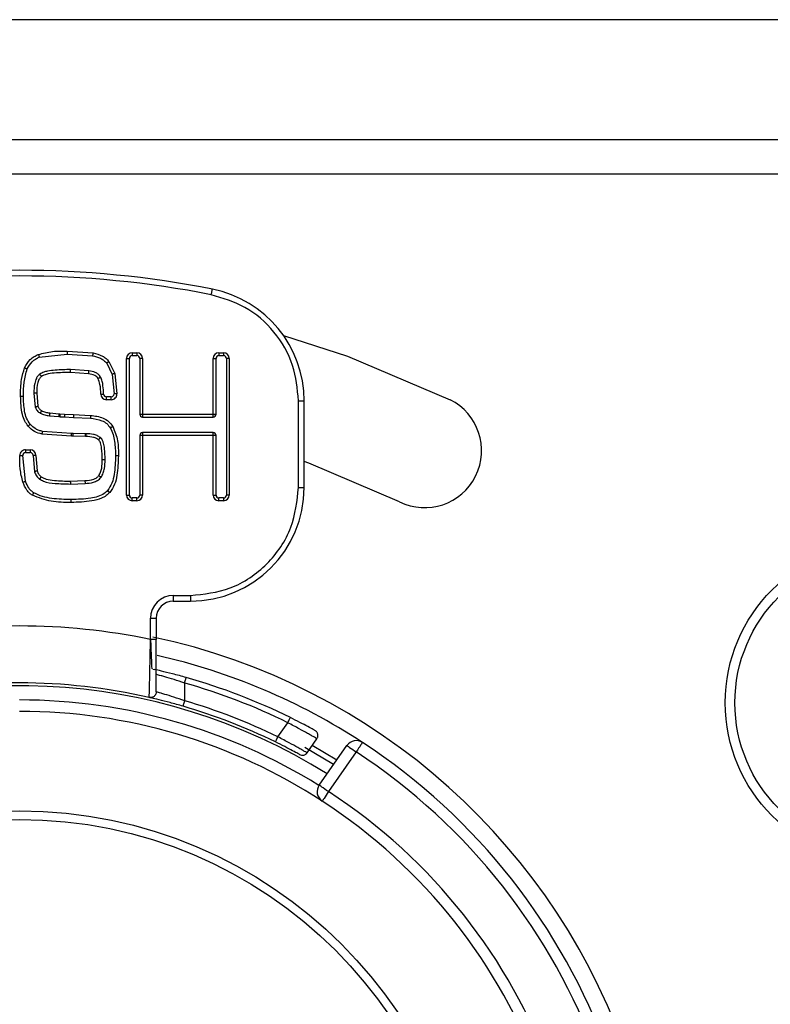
# Model space of a CAD drawing. Header units: millimetres. Extents: x 0 to 844, y -2 to 552.
# Tile 40 of 65: x 710 to 716, y 176 to 185. Entities that reach past the tile are written whole.
import ezdxf

# ---------------------------------------------------------------- set-up
doc = ezdxf.new("R2010")
doc.units = ezdxf.units.MM

msp = doc.modelspace()

# ---------------------------------------------------------------- linework, layer by layer
at = {"color": 7, "linetype": 'Continuous', "lineweight": 25}
for p, q in [((786.2219, 184.6645), (566.2219, 184.6645)), ((778.9041, 183.6083), (653.0218, 183.6083)), ((778.9041, 183.3083), (653.0218, 183.3083)), ((709.8706, 181.6995), (710.1141, 181.7272)), ((710.1141, 181.7522), (710.3429, 181.7361)), ((710.1141, 181.7272), (710.3384, 181.7115)), ((710.637, 180.4876), (710.637, 181.6876)), ((710.637, 181.6876), (710.662, 181.6876)), ((710.662, 180.4876), (710.662, 181.6876)), ((710.687, 181.7376), (710.7284, 181.7376)), ((710.687, 181.7376), (710.687, 181.7126)), ((710.687, 181.7126), (710.7284, 181.7126)), ((710.7284, 181.7376), (710.7284, 181.7126)), ((710.7784, 181.6876), (710.7534, 181.6876)), ((710.7534, 181.6876), (710.7534, 181.1983)), ((710.7784, 181.6876), (710.7784, 181.1983)), ((711.3984, 181.1983), (711.3984, 181.6876)), ((711.3984, 181.6876), (711.4234, 181.6876)), ((711.4234, 181.1983), (711.4234, 181.6876)), ((711.4484, 181.7376), (711.4898, 181.7376)), ((711.4484, 181.7376), (711.4484, 181.7126)), ((711.4484, 181.7126), (711.4898, 181.7126)), ((711.4898, 181.7376), (711.4898, 181.7126)), ((711.5398, 181.6876), (711.5148, 181.6876)), ((711.5148, 181.6876), (711.5148, 180.4876)), ((711.5398, 181.6876), (711.5398, 180.4876)), ((710.3071, 181.5788), (710.1447, 181.5903)), ((710.4628, 181.6464), (710.5098, 181.5485)), ((710.4825, 181.6618), (710.5338, 181.5555)), ((710.3036, 181.554), (710.1447, 181.5653)), ((710.5098, 181.5485), (710.5277, 181.3763)), ((710.5338, 181.5555), (710.5527, 181.3766)), ((709.8224, 181.3833), (709.8354, 181.2598)), ((709.8474, 181.3833), (709.859, 181.268)), ((710.4608, 181.3259), (710.4608, 181.3509)), ((710.5027, 181.3509), (710.4608, 181.3509)), ((710.5027, 181.3259), (710.4608, 181.3259)), ((710.5027, 181.3259), (710.5027, 181.3509)), ((712.1479, 180.5551), (712.1479, 181.316)), ((712.1479, 181.316), (712.1979, 181.316)), ((712.1979, 180.5551), (712.1979, 181.316)), ((709.9601, 181.1848), (710.0413, 181.1774)), ((709.9623, 181.2097), (710.0435, 181.2023)), ((710.0413, 181.1774), (710.0551, 181.1765)), ((710.0435, 181.2023), (710.0497, 181.2017)), ((710.0497, 181.2017), (710.0932, 181.1993)), ((710.0551, 181.1764), (710.0918, 181.1743)), ((710.0918, 181.1743), (710.1706, 181.1705)), ((710.0932, 181.1993), (710.1712, 181.1955)), ((710.1706, 181.1705), (710.3191, 181.1632)), ((710.1712, 181.1955), (710.3207, 181.1881)), ((710.7534, 181.1983), (710.7784, 181.1983)), ((710.7784, 181.1983), (711.3984, 181.1983)), ((710.7784, 181.1983), (710.7784, 181.1733)), ((710.7784, 181.1733), (711.3984, 181.1733)), ((711.3984, 181.1733), (711.3984, 181.1983)), ((711.3984, 181.1983), (711.4234, 181.1983)), ((710.1532, 181.004), (709.8953, 181.0226)), ((710.1532, 181.029), (709.8993, 181.0473)), ((710.1682, 181.029), (710.1532, 181.029)), ((710.168, 181.004), (710.1532, 181.004)), ((710.168, 181.004), (710.1682, 181.029)), ((710.275, 181.0019), (710.168, 181.004)), ((710.2753, 181.0269), (710.1682, 181.029)), ((710.275, 181.0019), (710.2752, 181.0269)), ((710.2813, 181.0019), (710.275, 181.0019)), ((710.2813, 181.0269), (710.2753, 181.0269)), ((710.2813, 181.0019), (710.2813, 181.0269)), ((710.7784, 181.0113), (710.7534, 181.0113)), ((710.7534, 181.0113), (710.7534, 180.4876)), ((710.7784, 181.0363), (710.7784, 181.0113)), ((711.3984, 181.0363), (710.7784, 181.0363)), ((710.7784, 181.0113), (710.7784, 180.4876)), ((711.3984, 181.0113), (710.7784, 181.0113)), ((711.3984, 181.0113), (711.3984, 181.0363)), ((711.3984, 180.4876), (711.3984, 181.0113)), ((711.4234, 181.0113), (711.3984, 181.0113)), ((711.4234, 180.4876), (711.4234, 181.0113)), ((709.7496, 180.6089), (709.7244, 180.8356)), ((709.7494, 180.8858), (709.7911, 180.8858)), ((709.7494, 180.8858), (709.7494, 180.8608)), ((709.7494, 180.8608), (709.7911, 180.8608)), ((709.7911, 180.8858), (709.7911, 180.8608)), ((709.816, 180.8362), (709.8283, 180.6925)), ((709.841, 180.8366), (709.8523, 180.6997)), ((710.143, 180.6098), (710.2712, 180.615)), ((710.1443, 180.5849), (710.2722, 180.5901)), ((710.2712, 180.615), (710.2722, 180.5901)), ((712.1479, 180.5551), (712.1979, 180.5551)), ((710.637, 180.4876), (710.662, 180.4876)), ((710.687, 180.4376), (710.687, 180.4626)), ((710.7284, 180.4626), (710.687, 180.4626)), ((710.7284, 180.4376), (710.7284, 180.4626)), ((710.7784, 180.4876), (710.7534, 180.4876)), ((711.3984, 180.4876), (711.4234, 180.4876)), ((711.4484, 180.4376), (711.4484, 180.4626)), ((711.4898, 180.4626), (711.4484, 180.4626)), ((711.4898, 180.4626), (711.4898, 180.4376)), ((711.5398, 180.4876), (711.5148, 180.4876)), ((710.7284, 180.4376), (710.687, 180.4376)), ((711.4898, 180.4376), (711.4484, 180.4376)), ((711.0479, 179.6051), (711.1979, 179.6051)), ((711.0479, 179.6051), (711.0479, 179.5551)), ((711.1979, 179.6051), (711.1979, 179.5551)), ((711.0479, 179.5551), (711.1979, 179.5551)), ((710.8479, 179.2187), (710.8479, 179.4051)), ((710.8479, 179.4051), (710.8979, 179.4051)), ((710.8979, 179.4051), (710.8979, 179.2187)), ((710.8679, 178.9577), (710.8685, 178.9579)), ((710.8693, 178.9581), (710.8829, 178.9553)), ((711.1479, 178.6803), (711.1479, 178.8363)), ((711.9672, 178.3634), (712.0543, 178.4878)), ((712.2233, 178.2235), (712.3098, 178.3471)), ((712.4564, 178.1206), (712.203, 178.2694)), ((712.2695, 178.2896), (712.4851, 178.1616)), ((712.3297, 177.9396), (712.5736, 178.2879)), ((712.6555, 178.2306), (712.4116, 177.8823))]:
    msp.add_line(p, q, dxfattribs=at)
at = {"color": 7, "linetype": 'Continuous', "lineweight": 25, "flags": 128}
for points in [[(711.3818, 182.248), (711.3837, 182.2576), (711.3855, 182.2668), (711.3872, 182.2753), (711.3886, 182.2827), (711.3898, 182.2888), (711.3907, 182.2934), (711.3913, 182.2962), (711.3915, 182.2971)], [(712.0167, 181.8902), (712.5789, 181.7094), (713.4795, 181.325)], [(710.5527, 181.3766), (710.5478, 181.3765), (710.5431, 181.3765), (710.5388, 181.3764), (710.535, 181.3764), (710.5319, 181.3763), (710.5296, 181.3763), (710.5282, 181.3763), (710.5277, 181.3763)], [(710.0932, 181.1993), (710.093, 181.1944), (710.0927, 181.1897), (710.0924, 181.1854), (710.0922, 181.1816), (710.0921, 181.1785), (710.0919, 181.1762), (710.0918, 181.1748), (710.0918, 181.1743)], [(709.6994, 180.8355), (709.7043, 180.8355), (709.7089, 180.8355), (709.7133, 180.8355), (709.7171, 180.8356), (709.7202, 180.8356), (709.7225, 180.8356), (709.7239, 180.8356), (709.7244, 180.8356)], [(713.0346, 180.4294), (712.24, 180.7686), (712.1979, 180.7836)], [(712.7103, 178.3143), (712.7092, 178.3126), (712.7061, 178.3079), (712.701, 178.3002), (712.6942, 178.2898), (712.6859, 178.2771), (712.6765, 178.2626), (712.6662, 178.2469), (712.6555, 178.2306)], [(712.5736, 178.2879), (712.5752, 178.2868), (712.5798, 178.2836), (712.5874, 178.2783), (712.5976, 178.2711), (712.61, 178.2625), (712.6242, 178.2525), (712.6395, 178.2418), (712.6555, 178.2306)], [(712.4116, 177.8823), (712.3956, 177.8935), (712.3803, 177.9042), (712.3661, 177.9141), (712.3537, 177.9228), (712.3435, 177.93), (712.3359, 177.9353), (712.3313, 177.9385), (712.3297, 177.9396)], [(712.4116, 177.8823), (712.401, 177.8659), (712.3907, 177.8502), (712.3813, 177.8357), (712.373, 177.823), (712.3663, 177.8126), (712.3612, 177.8048), (712.3581, 177.8001), (712.3571, 177.7985)]]:
    msp.add_lwpolyline(points, dxfattribs=at)
at = {"color": 7, "linetype": 'Continuous', "lineweight": 25}
for centre, radius in [((717.2979, 178.6626), 1.4), ((717.2979, 178.6626), 1.3147), ((709.6979, 173.7126), 4), ((709.6979, 173.7126), 3.925)]:
    msp.add_circle(centre, radius, dxfattribs=at)
for centre, radius, start, end in [((709.6979, 173.7126), 8.75, 78.84006, 101.15994), ((709.6979, 173.7126), 8.7, 78.84006, 101.15994), ((711.1979, 181.316), 1, 0, 78.84006), ((710.687, 181.6876), 0.05, 90, 180), ((710.687, 181.6876), 0.025, 90, 180), ((710.7284, 181.6876), 0.05, 360, 90), ((710.7284, 181.6876), 0.025, 0, 90), ((711.4484, 181.6876), 0.05, 90, 180), ((711.4484, 181.6876), 0.025, 90, 180), ((711.4898, 181.6876), 0.05, 360, 90), ((711.4898, 181.6876), 0.025, 0, 90), ((710.4608, 181.3759), 0.05, 181.93632, 270), ((710.4608, 181.3759), 0.025, 181.93632, 270), ((710.5027, 181.3759), 0.05, 270, 0.763), ((710.5027, 181.3759), 0.025, 270, 0.763), ((713.2571, 180.8772), 0.5, 243.58332, 63.58332), ((710.7784, 181.1983), 0.025, 180, 270), ((711.3984, 181.1983), 0.025, 270, 0), ((710.7784, 181.0113), 0.025, 90, 180), ((711.3984, 181.0113), 0.025, 0, 90), ((709.7494, 180.8358), 0.05, 90, 180.33512), ((709.7494, 180.8358), 0.025, 90, 180.33512), ((709.7911, 180.8358), 0.05, 0.94347, 90), ((709.7911, 180.8358), 0.025, 0.94347, 90), ((711.1979, 180.5551), 1, 270, 360), ((710.687, 180.4876), 0.05, 180, 270), ((710.687, 180.4876), 0.025, 180, 270), ((710.7284, 180.4876), 0.05, 270, 360), ((710.7284, 180.4876), 0.025, 270, 360), ((711.4484, 180.4876), 0.05, 180, 270), ((711.4484, 180.4876), 0.025, 180, 270), ((711.4898, 180.4876), 0.05, 270, 360), ((711.4898, 180.4876), 0.025, 270, 360), ((711.0479, 179.4051), 0.2, 90, 180), ((711.0479, 179.4051), 0.15, 90, 180), ((709.6979, 173.7126), 5.625, 78.20302, 101.79698), ((709.6979, 173.7126), 5.65, 318.36685, 78.0432), ((709.6979, 173.7126), 5.5, 56.79049, 77.31012), ((709.6979, 173.7126), 5.125, 77.16041, 102.83959), ((709.6979, 173.7126), 5.325, 63.73547, 74.1988), ((709.6979, 173.7126), 5.375, 63.73547, 74.1988), ((709.6979, 173.7126), 5.175, 63.99074, 73.72826), ((709.6979, 173.7126), 4.875, 56.94351, 90), ((709.6979, 173.7126), 5.125, 63.99074, 73.72826), ((709.6979, 173.7126), 5.5, 123.20951, 56.79049), ((712.6555, 178.2306), 0.1, 56.79049, 145), ((709.6979, 173.7126), 5.4, 123.20951, 56.79049), ((709.6979, 173.7126), 4.975, 123.05649, 56.94351), ((712.4116, 177.8823), 0.1, 145, 236.94351), ((709.6979, 173.7126), 4.875, 123.05649, 56.94351)]:
    msp.add_arc(centre, radius, start, end, dxfattribs=at)
at = {"color": 8, "linetype": 'Continuous', "lineweight": 25}
for radius, start, end in [(5.1, 58.02035, 116.53973), (4.975, 58.0952, 90)]:
    msp.add_arc((709.6979, 173.7126), radius, start, end, dxfattribs=at)
at = {"color": 7, "linetype": 'Continuous', "lineweight": 25}
for points, knots in [([(712.1479, 181.316), (712.1376, 181.4217), (712.1164, 181.6397), (711.9457, 181.9307), (711.6932, 182.1545), (711.4835, 182.2175), (711.3818, 182.248)], [0, 0, 0, 0, 0.242455, 0.499999, 0.757544, 1, 1, 1, 1]), ([(709.7418, 181.6057), (709.7563, 181.6315), (709.7778, 181.6696), (709.8233, 181.7057), (709.8488, 181.7171), (709.8617, 181.7229)], [0, 0, 0, 0, 0.511775, 0.753999, 1, 1, 1, 1]), ([(709.7646, 181.5955), (709.7771, 181.618), (709.7957, 181.6517), (709.8359, 181.684), (709.859, 181.6943), (709.8706, 181.6995)], [0, 0, 0, 0, 0.501923, 0.750216, 1, 1, 1, 1]), ([(709.8617, 181.7229), (709.9032, 181.7336), (709.986, 181.755), (710.0714, 181.7531), (710.1141, 181.7522)], [0, 0, 0, 0, 0.501335, 1, 1, 1, 1]), ([(709.8617, 181.7229), (709.8628, 181.7199), (709.8645, 181.7154), (709.8666, 181.71), (709.868, 181.7062), (709.8691, 181.7032), (709.8702, 181.7003), (709.8704, 181.6998), (709.8706, 181.6995)], [0, 0, 0, 0, 0.239658, 0.368534, 0.50021, 0.631918, 0.760676, 1, 1, 1, 1]), ([(710.1141, 181.7522), (710.1141, 181.749), (710.1141, 181.7442), (710.1141, 181.7384), (710.1141, 181.7344), (710.1141, 181.7311), (710.1141, 181.728), (710.1141, 181.7275), (710.1141, 181.7272)], [0, 0, 0, 0, 0.239447, 0.368411, 0.500072, 0.631645, 0.760554, 1, 1, 1, 1]), ([(710.3429, 181.7361), (710.3424, 181.733), (710.3415, 181.7282), (710.3404, 181.7225), (710.3397, 181.7186), (710.3391, 181.7154), (710.3386, 181.7123), (710.3385, 181.7118), (710.3384, 181.7115)], [0, 0, 0, 0, 0.239448, 0.368412, 0.50007, 0.631641, 0.760548, 1, 1, 1, 1]), ([(710.3384, 181.7115), (710.3622, 181.7058), (710.3976, 181.6973), (710.4391, 181.6724), (710.4549, 181.655), (710.4628, 181.6464)], [0, 0, 0, 0, 0.510277, 0.757394, 1, 1, 1, 1]), ([(710.3429, 181.7361), (710.3713, 181.729), (710.4121, 181.7189), (710.4578, 181.6893), (710.4744, 181.6708), (710.4825, 181.6618)], [0, 0, 0, 0, 0.539483, 0.775378, 1, 1, 1, 1]), ([(709.706, 181.3562), (709.7062, 181.4056), (709.7066, 181.4906), (709.7314, 181.5717), (709.7418, 181.6057)], [0, 0, 0, 0, 0.581579, 1, 1, 1, 1]), ([(709.731, 181.3562), (709.7311, 181.3974), (709.7312, 181.4788), (709.7536, 181.557), (709.7646, 181.5955)], [0, 0, 0, 0, 0.507416, 1, 1, 1, 1]), ([(709.7418, 181.6057), (709.7447, 181.6044), (709.7491, 181.6024), (709.7544, 181.6001), (709.7581, 181.5984), (709.761, 181.5971), (709.7639, 181.5958), (709.7643, 181.5956), (709.7646, 181.5955)], [0, 0, 0, 0, 0.239519, 0.368429, 0.500109, 0.631825, 0.760571, 1, 1, 1, 1]), ([(710.1447, 181.5903), (710.0999, 181.5897), (710.0324, 181.589), (709.954, 181.5786), (709.9076, 181.5684), (709.886, 181.5567), (709.8747, 181.5506)], [0, 0, 0, 0, 0.486748, 0.733931, 0.861289, 1, 1, 1, 1]), ([(710.1447, 181.5653), (710.1447, 181.5685), (710.1447, 181.5751), (710.1447, 181.5834), (710.1447, 181.5891), (710.1447, 181.5899), (710.1447, 181.5903)], [0, 0, 0, 0, 0.250015, 0.49998, 0.749938, 1, 1, 1, 1]), ([(710.4825, 181.6618), (710.48, 181.6599), (710.4762, 181.6569), (710.4716, 181.6533), (710.4684, 181.6508), (710.4659, 181.6489), (710.4634, 181.6469), (710.463, 181.6466), (710.4628, 181.6464)], [0, 0, 0, 0, 0.239448, 0.368348, 0.500025, 0.631719, 0.760611, 1, 1, 1, 1]), ([(709.8747, 181.5506), (709.8684, 181.5449), (709.8562, 181.534), (709.8404, 181.5064), (709.8247, 181.4564), (709.8233, 181.4123), (709.8224, 181.3833)], [0, 0, 0, 0, 0.138518, 0.271013, 0.521773, 1, 1, 1, 1]), ([(709.8897, 181.5305), (709.883, 181.5239), (709.8682, 181.5091), (709.85, 181.4584), (709.8485, 181.4151), (709.8474, 181.3833)], [0, 0, 0, 0, 0.1782184, 0.3955818, 1, 1, 1, 1]), ([(709.8897, 181.5305), (709.8878, 181.5331), (709.8849, 181.5369), (709.8814, 181.5416), (709.879, 181.5448), (709.8771, 181.5474), (709.8752, 181.5499), (709.8749, 181.5503), (709.8747, 181.5506)], [0, 0, 0, 0, 0.239454, 0.36839, 0.500043, 0.631637, 0.760536, 1, 1, 1, 1]), ([(710.1447, 181.5653), (710.0974, 181.5641), (710.0262, 181.5624), (709.939, 181.5534), (709.9034, 181.5369), (709.8897, 181.5305)], [0, 0, 0, 0, 0.548743, 0.825801, 1, 1, 1, 1]), ([(710.3036, 181.554), (710.3041, 181.5573), (710.305, 181.5638), (710.3062, 181.5719), (710.307, 181.5777), (710.3071, 181.5784), (710.3071, 181.5788)], [0, 0, 0, 0, 0.249981, 0.500055, 0.749993, 1, 1, 1, 1]), ([(710.3877, 181.512), (710.3839, 181.5172), (710.3757, 181.5284), (710.3476, 181.5457), (710.322, 181.5505), (710.3036, 181.554)], [0, 0, 0, 0, 0.200175, 0.424681, 1, 1, 1, 1]), ([(710.4094, 181.5244), (710.4029, 181.5331), (710.3903, 181.55), (710.3546, 181.5697), (710.3258, 181.5752), (710.3071, 181.5788)], [0, 0, 0, 0, 0.2680593, 0.5234412, 1, 1, 1, 1]), ([(710.3877, 181.512), (710.3904, 181.5135), (710.3946, 181.5159), (710.3997, 181.5188), (710.4031, 181.5208), (710.4059, 181.5224), (710.4086, 181.524), (710.4091, 181.5243), (710.4094, 181.5244)], [0, 0, 0, 0, 0.239463, 0.368373, 0.500044, 0.631643, 0.760533, 1, 1, 1, 1]), ([(710.4109, 181.3742), (710.4102, 181.4034), (710.4091, 181.4506), (710.3936, 181.495), (710.3877, 181.512)], [0, 0, 0, 0, 0.617857, 1, 1, 1, 1]), ([(710.4359, 181.3751), (710.4345, 181.3997), (710.4324, 181.437), (710.4247, 181.4876), (710.4146, 181.5119), (710.4094, 181.5244)], [0, 0, 0, 0, 0.4850895, 0.7336517, 1, 1, 1, 1]), ([(710.5338, 181.5555), (710.5308, 181.5546), (710.5261, 181.5533), (710.5205, 181.5516), (710.5167, 181.5505), (710.5136, 181.5496), (710.5106, 181.5487), (710.5101, 181.5486), (710.5098, 181.5485)], [0, 0, 0, 0, 0.239437, 0.368413, 0.500072, 0.631643, 0.760545, 1, 1, 1, 1]), ([(709.7722, 181.0935), (709.7617, 181.1079), (709.7391, 181.1392), (709.7109, 181.2281), (709.708, 181.3025), (709.706, 181.3562)], [0, 0, 0, 0, 0.192754, 0.418287, 1, 1, 1, 1]), ([(709.706, 181.3562), (709.7091, 181.3562), (709.7139, 181.3562), (709.7198, 181.3562), (709.7238, 181.3562), (709.727, 181.3562), (709.7301, 181.3562), (709.7306, 181.3562), (709.731, 181.3562)], [0, 0, 0, 0, 0.23951, 0.36847, 0.500127, 0.63165, 0.760566, 1, 1, 1, 1]), ([(709.7909, 181.11), (709.7793, 181.1272), (709.7556, 181.1622), (709.7348, 181.2469), (709.7325, 181.3122), (709.731, 181.3562)], [0, 0, 0, 0, 0.23915, 0.488527, 1, 1, 1, 1]), ([(709.8474, 181.3833), (709.8442, 181.3833), (709.8394, 181.3833), (709.8336, 181.3833), (709.8296, 181.3833), (709.8263, 181.3833), (709.8232, 181.3833), (709.8227, 181.3833), (709.8224, 181.3833)], [0, 0, 0, 0, 0.239435, 0.368404, 0.500072, 0.631665, 0.760547, 1, 1, 1, 1]), ([(710.4109, 181.3742), (710.4141, 181.3744), (710.4207, 181.3746), (710.429, 181.3749), (710.4347, 181.375), (710.4355, 181.3751), (710.4359, 181.3751)], [0, 0, 0, 0, 0.249946, 0.500043, 0.74998, 1, 1, 1, 1]), ([(709.859, 181.268), (709.856, 181.2669), (709.8515, 181.2654), (709.846, 181.2634), (709.8422, 181.2621), (709.8391, 181.2611), (709.8362, 181.26), (709.8357, 181.2599), (709.8354, 181.2598)], [0, 0, 0, 0, 0.23942, 0.368435, 0.500062, 0.631664, 0.760562, 1, 1, 1, 1]), ([(709.8354, 181.2598), (709.84, 181.2493), (709.8469, 181.2334), (709.8633, 181.2167), (709.8733, 181.2106), (709.8783, 181.2075)], [0, 0, 0, 0, 0.491751, 0.747327, 1, 1, 1, 1]), ([(709.859, 181.268), (709.8625, 181.2598), (709.8692, 181.244), (709.8833, 181.2342), (709.8901, 181.2295)], [0, 0, 0, 0, 0.5178589, 1, 1, 1, 1]), ([(709.8901, 181.2295), (709.8886, 181.2268), (709.8863, 181.2225), (709.8836, 181.2174), (709.8817, 181.2139), (709.8802, 181.211), (709.8787, 181.2083), (709.8784, 181.2078), (709.8783, 181.2075)], [0, 0, 0, 0, 0.239487, 0.368324, 0.500018, 0.631711, 0.760493, 1, 1, 1, 1]), ([(709.8783, 181.2075), (709.8914, 181.2015), (709.9174, 181.1895), (709.9459, 181.1863), (709.9601, 181.1848)], [0, 0, 0, 0, 0.502623, 1, 1, 1, 1]), ([(709.8901, 181.2295), (709.9013, 181.2244), (709.9243, 181.2138), (709.9494, 181.211), (709.9623, 181.2097)], [0, 0, 0, 0, 0.489036, 1, 1, 1, 1]), ([(709.9623, 181.2097), (709.9621, 181.2076), (709.9618, 181.2036), (709.9614, 181.1981), (709.961, 181.1935), (709.9606, 181.189), (709.9603, 181.1854), (709.9602, 181.185), (709.9601, 181.1848)], [0, 0, 0, 0, 0.159153, 0.308617, 0.448296, 0.578378, 0.808443, 1, 1, 1, 1]), ([(710.0435, 181.2023), (710.0432, 181.1991), (710.0427, 181.1925), (710.0419, 181.1843), (710.0414, 181.1786), (710.0413, 181.1778), (710.0413, 181.1774)], [0, 0, 0, 0, 0.2499991, 0.5000858, 0.7500022, 1, 1, 1, 1]), ([(710.0497, 181.2017), (710.0496, 181.2), (710.0495, 181.1963), (710.0498, 181.1909), (710.0505, 181.1859), (710.0519, 181.1807), (710.0536, 181.1771), (710.0547, 181.1766), (710.0551, 181.1764)], [0, 0, 0, 0, 0.134091, 0.275158, 0.423771, 0.580301, 0.835082, 1, 1, 1, 1]), ([(710.1712, 181.1955), (710.1711, 181.1923), (710.171, 181.1875), (710.1709, 181.1817), (710.1708, 181.1777), (710.1707, 181.1744), (710.1706, 181.1713), (710.1706, 181.1708), (710.1706, 181.1705)], [0, 0, 0, 0, 0.2394514, 0.3684034, 0.5000723, 0.6316472, 0.7605541, 1, 1, 1, 1]), ([(710.3207, 181.1881), (710.3205, 181.185), (710.3202, 181.1801), (710.3199, 181.1743), (710.3196, 181.1703), (710.3194, 181.1671), (710.3192, 181.164), (710.3192, 181.1635), (710.3191, 181.1632)], [0, 0, 0, 0, 0.239456, 0.368416, 0.500074, 0.631648, 0.760557, 1, 1, 1, 1]), ([(710.3191, 181.1632), (710.3538, 181.1588), (710.4051, 181.1525), (710.4653, 181.118), (710.4849, 181.0912), (710.4946, 181.0779)], [0, 0, 0, 0, 0.512098, 0.758501, 1, 1, 1, 1]), ([(710.3207, 181.1881), (710.3585, 181.1834), (710.4153, 181.1763), (710.482, 181.1365), (710.5049, 181.1058), (710.5162, 181.0904)], [0, 0, 0, 0, 0.496969, 0.749662, 1, 1, 1, 1]), ([(709.7722, 181.0935), (709.7745, 181.0956), (709.7781, 181.0988), (709.7825, 181.1026), (709.7855, 181.1053), (709.7879, 181.1074), (709.7903, 181.1095), (709.7907, 181.1098), (709.7909, 181.11)], [0, 0, 0, 0, 0.239393, 0.368394, 0.499945, 0.631673, 0.76057, 1, 1, 1, 1]), ([(709.8953, 181.0226), (709.8725, 181.0287), (709.8252, 181.0413), (709.7902, 181.0757), (709.7722, 181.0935)], [0, 0, 0, 0, 0.482258, 1, 1, 1, 1]), ([(709.8993, 181.0473), (709.889, 181.0496), (709.8683, 181.0541), (709.8294, 181.0725), (709.8063, 181.095), (709.7909, 181.11)], [0, 0, 0, 0, 0.248777, 0.497246, 1, 1, 1, 1]), ([(710.5162, 181.0904), (710.5135, 181.0889), (710.5093, 181.0864), (710.5043, 181.0835), (710.5008, 181.0815), (710.498, 181.0799), (710.4953, 181.0783), (710.4949, 181.078), (710.4946, 181.0779)], [0, 0, 0, 0, 0.239484, 0.368443, 0.500126, 0.631651, 0.760579, 1, 1, 1, 1]), ([(710.4946, 181.0779), (710.5033, 181.0592), (710.5209, 181.0215), (710.5372, 180.9381), (710.5392, 180.8743), (710.5405, 180.8315)], [0, 0, 0, 0, 0.243041, 0.492681, 1, 1, 1, 1]), ([(710.5162, 181.0904), (710.533, 181.049), (710.5666, 180.966), (710.5658, 180.8764), (710.5655, 180.8315)], [0, 0, 0, 0, 0.499084, 1, 1, 1, 1]), ([(709.8953, 181.0226), (709.8958, 181.0257), (709.8966, 181.0305), (709.8975, 181.0362), (709.8982, 181.0402), (709.8987, 181.0434), (709.8992, 181.0465), (709.8993, 181.047), (709.8993, 181.0473)], [0, 0, 0, 0, 0.239453, 0.368356, 0.500037, 0.631751, 0.760628, 1, 1, 1, 1]), ([(710.1532, 181.004), (710.1532, 181.0073), (710.1532, 181.0139), (710.1532, 181.0221), (710.1532, 181.0279), (710.1532, 181.0286), (710.1532, 181.029)], [0, 0, 0, 0, 0.249987, 0.500076, 0.749999, 1, 1, 1, 1]), ([(710.4081, 180.9922), (710.3983, 180.9989), (710.3792, 181.0119), (710.3358, 181.0245), (710.3029, 181.026), (710.2813, 181.0269)], [0, 0, 0, 0, 0.263399, 0.515613, 1, 1, 1, 1]), ([(710.392, 180.9731), (710.3856, 180.9776), (710.3719, 180.9873), (710.3346, 180.9996), (710.3035, 181.001), (710.2813, 181.0019)], [0, 0, 0, 0, 0.201638, 0.430388, 1, 1, 1, 1]), ([(710.392, 180.9731), (710.394, 180.9755), (710.3972, 180.9792), (710.4009, 180.9837), (710.4035, 180.9867), (710.4056, 180.9892), (710.4076, 180.9916), (710.4079, 180.992), (710.4081, 180.9922)], [0, 0, 0, 0, 0.239439, 0.368427, 0.500075, 0.631659, 0.760549, 1, 1, 1, 1]), ([(710.4491, 180.7991), (710.4484, 180.8311), (710.4475, 180.8797), (710.4377, 180.9363), (710.4277, 180.9646), (710.4188, 180.9813), (710.4118, 180.9885), (710.4081, 180.9922)], [0, 0, 0, 0, 0.476218, 0.721603, 0.85144, 0.921652, 1, 1, 1, 1]), ([(710.4241, 180.7991), (710.4234, 180.8324), (710.4224, 180.8821), (710.412, 180.9367), (710.402, 180.9619), (710.3951, 180.9697), (710.392, 180.9731)], [0, 0, 0, 0, 0.554678, 0.827209, 0.92445, 1, 1, 1, 1]), ([(709.726, 180.6006), (709.7166, 180.6393), (709.6979, 180.7165), (709.6989, 180.7959), (709.6994, 180.8355)], [0, 0, 0, 0, 0.501599, 1, 1, 1, 1]), ([(709.841, 180.8366), (709.8378, 180.8365), (709.8312, 180.8364), (709.823, 180.8363), (709.8172, 180.8362), (709.8164, 180.8362), (709.816, 180.8362)], [0, 0, 0, 0, 0.250016, 0.500106, 0.749997, 1, 1, 1, 1]), ([(710.5405, 180.8315), (710.5387, 180.7776), (710.5361, 180.6972), (710.5131, 180.5924), (710.4847, 180.5486), (710.4708, 180.5272)], [0, 0, 0, 0, 0.510439, 0.760476, 1, 1, 1, 1]), ([(710.5655, 180.8315), (710.5634, 180.775), (710.5604, 180.691), (710.5365, 180.58), (710.5052, 180.5338), (710.4895, 180.5107)], [0, 0, 0, 0, 0.505833, 0.752414, 1, 1, 1, 1]), ([(710.5655, 180.8315), (710.5623, 180.8315), (710.5575, 180.8315), (710.5517, 180.8315), (710.5477, 180.8315), (710.5444, 180.8315), (710.5413, 180.8315), (710.5408, 180.8315), (710.5405, 180.8315)], [0, 0, 0, 0, 0.239424, 0.368388, 0.50005, 0.631638, 0.760558, 1, 1, 1, 1]), ([(710.3931, 180.6588), (710.3987, 180.6683), (710.4107, 180.6889), (710.4225, 180.7366), (710.4234, 180.7741), (710.4241, 180.7991)], [0, 0, 0, 0, 0.227436, 0.487095, 1, 1, 1, 1]), ([(710.4136, 180.6444), (710.4205, 180.6567), (710.4341, 180.6807), (710.4466, 180.7334), (710.4481, 180.773), (710.4491, 180.7991)], [0, 0, 0, 0, 0.261609, 0.512527, 1, 1, 1, 1]), ([(710.4241, 180.7991), (710.4272, 180.7991), (710.432, 180.7991), (710.4379, 180.7991), (710.4419, 180.7991), (710.4451, 180.7991), (710.4482, 180.7991), (710.4487, 180.7991), (710.4491, 180.7991)], [0, 0, 0, 0, 0.239424, 0.368388, 0.50005, 0.631638, 0.760558, 1, 1, 1, 1]), ([(709.8523, 180.6997), (709.8493, 180.6987), (709.8447, 180.6974), (709.8391, 180.6957), (709.8353, 180.6945), (709.8322, 180.6936), (709.8292, 180.6927), (709.8287, 180.6926), (709.8284, 180.6925)], [0, 0, 0, 0, 0.239401, 0.3684, 0.500068, 0.631634, 0.76056, 1, 1, 1, 1]), ([(709.8284, 180.6925), (709.8332, 180.68), (709.8427, 180.6552), (709.8624, 180.6372), (709.8722, 180.6283)], [0, 0, 0, 0, 0.501453, 1, 1, 1, 1]), ([(709.8523, 180.6997), (709.8562, 180.6897), (709.8639, 180.6697), (709.8798, 180.6552), (709.8878, 180.6479)], [0, 0, 0, 0, 0.495504, 1, 1, 1, 1]), ([(709.8878, 180.6479), (709.8858, 180.6454), (709.8828, 180.6416), (709.8792, 180.6371), (709.8767, 180.6339), (709.8747, 180.6314), (709.8727, 180.629), (709.8724, 180.6286), (709.8722, 180.6283)], [0, 0, 0, 0, 0.239414, 0.368415, 0.499938, 0.631654, 0.760562, 1, 1, 1, 1]), ([(709.8878, 180.6479), (709.9019, 180.6409), (709.9381, 180.6229), (710.0256, 180.6129), (710.0965, 180.611), (710.143, 180.6098)], [0, 0, 0, 0, 0.180444, 0.462807, 1, 1, 1, 1]), ([(710.2712, 180.615), (710.2975, 180.6172), (710.3336, 180.6201), (710.3751, 180.6387), (710.3874, 180.6524), (710.3931, 180.6588)], [0, 0, 0, 0, 0.588844, 0.809943, 1, 1, 1, 1]), ([(710.2722, 180.5901), (710.2973, 180.592), (710.3355, 180.595), (710.3777, 180.6122), (710.4002, 180.6279), (710.4091, 180.6389), (710.4136, 180.6444)], [0, 0, 0, 0, 0.478193, 0.730719, 0.863476, 1, 1, 1, 1]), ([(710.3931, 180.6588), (710.3957, 180.657), (710.3996, 180.6542), (710.4044, 180.6508), (710.4077, 180.6485), (710.4103, 180.6467), (710.4129, 180.6449), (710.4133, 180.6446), (710.4136, 180.6444)], [0, 0, 0, 0, 0.239522, 0.36836, 0.500021, 0.631784, 0.760514, 1, 1, 1, 1]), ([(709.726, 180.6006), (709.729, 180.6017), (709.7335, 180.6032), (709.739, 180.6052), (709.7428, 180.6065), (709.7459, 180.6076), (709.7488, 180.6086), (709.7493, 180.6088), (709.7496, 180.6089)], [0, 0, 0, 0, 0.239642, 0.368606, 0.500141, 0.631863, 0.760659, 1, 1, 1, 1]), ([(709.8101, 180.4855), (709.8011, 180.4917), (709.7827, 180.5044), (709.7508, 180.5415), (709.7362, 180.5764), (709.726, 180.6006)], [0, 0, 0, 0, 0.22427, 0.460521, 1, 1, 1, 1]), ([(709.8229, 180.507), (709.8144, 180.5129), (709.7973, 180.5249), (709.7703, 180.5586), (709.7579, 180.5886), (709.7496, 180.6089)], [0, 0, 0, 0, 0.241503, 0.488704, 1, 1, 1, 1]), ([(709.8722, 180.6283), (709.8834, 180.6219), (709.925, 180.5982), (710.0199, 180.5881), (710.0994, 180.586), (710.1443, 180.5848)], [0, 0, 0, 0, 0.138428, 0.513089, 1, 1, 1, 1]), ([(710.143, 180.6098), (710.1431, 180.6066), (710.1432, 180.6), (710.1433, 180.593), (710.1434, 180.5888), (710.144, 180.5871), (710.1442, 180.5861), (710.1443, 180.5852), (710.1443, 180.585), (710.1443, 180.5849)], [0, 0, 0, 0, 0.249327, 0.498712, 0.629033, 0.759987, 0.788685, 0.838218, 1, 1, 1, 1]), ([(711.1979, 179.6051), (711.3174, 179.6178), (711.5018, 179.6375), (711.7232, 179.7558), (711.8743, 179.8785), (711.9971, 180.0297), (712.1154, 180.2511), (712.1352, 180.4356), (712.1479, 180.5551)], [0, 0, 0, 0, 0.239443, 0.369631, 0.499999, 0.630188, 0.760557, 1, 1, 1, 1]), ([(709.8101, 180.4855), (709.8117, 180.4882), (709.8142, 180.4924), (709.8171, 180.4974), (709.8192, 180.5008), (709.8208, 180.5036), (709.8224, 180.5062), (709.8227, 180.5067), (709.8229, 180.507)], [0, 0, 0, 0, 0.23946, 0.36843, 0.500087, 0.631662, 0.760558, 1, 1, 1, 1]), ([(710.1502, 180.4229), (710.0908, 180.4231), (709.9736, 180.4235), (709.8641, 180.465), (709.8101, 180.4855)], [0, 0, 0, 0, 0.506936, 1, 1, 1, 1]), ([(710.1502, 180.4479), (710.0935, 180.4495), (710.0089, 180.4519), (709.8979, 180.4719), (709.8477, 180.4954), (709.8229, 180.507)], [0, 0, 0, 0, 0.5062919, 0.7561761, 1, 1, 1, 1]), ([(710.4708, 180.5272), (710.461, 180.5183), (710.4205, 180.4811), (710.306, 180.4528), (710.2074, 180.4497), (710.1502, 180.4479)], [0, 0, 0, 0, 0.1165186, 0.4865685, 1, 1, 1, 1]), ([(710.4895, 180.5107), (710.4792, 180.5007), (710.4578, 180.48), (710.4045, 180.4528), (710.3013, 180.4273), (710.211, 180.4247), (710.1502, 180.4229)], [0, 0, 0, 0, 0.1185959, 0.2481056, 0.4935468, 1, 1, 1, 1]), ([(710.4895, 180.5107), (710.4871, 180.5128), (710.4835, 180.516), (710.4792, 180.5198), (710.4762, 180.5225), (710.4737, 180.5246), (710.4714, 180.5267), (710.471, 180.527), (710.4708, 180.5272)], [0, 0, 0, 0, 0.2394679, 0.3684403, 0.500087, 0.6316394, 0.7605573, 1, 1, 1, 1]), ([(710.1502, 180.4229), (710.1502, 180.4261), (710.1502, 180.4309), (710.1502, 180.4367), (710.1502, 180.4407), (710.1502, 180.444), (710.1502, 180.4471), (710.1502, 180.4476), (710.1502, 180.4479)], [0, 0, 0, 0, 0.239492, 0.368364, 0.500025, 0.6316, 0.760526, 1, 1, 1, 1]), ([(710.8368, 178.7094), (710.8369, 178.7164), (710.837, 178.7271), (710.8386, 178.792), (710.8406, 178.8662), (710.8416, 178.9348), (710.8429, 178.9758), (710.8429, 178.9771), (710.843, 178.982), (710.8432, 179.0008), (710.8446, 179.0765), (710.8464, 179.1557), (710.8479, 179.2187)], [0, 0, 0, 0, 0.2397669, 0.3683655, 0.5026018, 0.6804221, 0.6805933, 0.6820201, 0.6860741, 0.7015601, 0.7620519, 1, 1, 1, 1]), ([(710.8979, 179.2187), (710.8972, 179.2187), (710.8957, 179.2187), (710.8841, 179.2187), (710.8676, 179.2187), (710.8545, 179.2187), (710.8479, 179.2187)], [0, 0, 0, 0, 0.2499846, 0.5000331, 0.7500154, 1, 1, 1, 1]), ([(710.8479, 179.2187), (710.8488, 179.1958), (710.8499, 179.1661), (710.8513, 179.1343), (710.8531, 179.0935), (710.855, 179.0461), (710.8568, 179.0025), (710.8582, 178.9698), (710.8585, 178.9643), (710.8587, 178.9607)], [0, 0, 0, 0, 0.17252, 0.22367, 0.251305, 0.501079, 0.633912, 0.761364, 1, 1, 1, 1]), ([(710.8979, 178.7582), (710.8979, 178.7599), (710.8979, 178.7633), (710.8979, 178.8006), (710.8979, 178.8866), (710.8979, 179.0399), (710.8979, 179.1591), (710.8979, 179.2187)], [0, 0, 0, 0, 0.1253624, 0.2507318, 0.5002822, 0.7500587, 1, 1, 1, 1]), ([(711.1615, 178.8844), (711.121, 178.8956), (711.0413, 178.9176), (710.939, 178.9425), (710.9016, 178.951), (710.8839, 178.9551)], [0, 0, 0, 0, 0.351389, 0.691189, 1, 1, 1, 1]), ([(711.1479, 178.8363), (711.116, 178.8469), (711.0523, 178.868), (710.9822, 178.8886), (710.9396, 178.9006), (710.9158, 178.9071), (710.9007, 178.9111), (710.8988, 178.9116), (710.8979, 178.9119)], [0, 0, 0, 0, 0.250537, 0.500146, 0.627767, 0.753416, 0.877384, 1, 1, 1, 1]), ([(711.1479, 178.8363), (711.1497, 178.8426), (711.1533, 178.8552), (711.1578, 178.8711), (711.1609, 178.8823), (711.1613, 178.8837), (711.1615, 178.8844)], [0, 0, 0, 0, 0.249999, 0.500027, 0.750013, 1, 1, 1, 1]), ([(710.8979, 178.7582), (710.8977, 178.7544), (710.8972, 178.7469), (710.8933, 178.7363), (710.8873, 178.7267), (710.8794, 178.7187), (710.8698, 178.7127), (710.8592, 178.709), (710.8479, 178.7076), (710.8405, 178.7088), (710.8368, 178.7094)], [0, 0, 0, 0, 0.124995, 0.250009, 0.374997, 0.500014, 0.625012, 0.750006, 0.875007, 1, 1, 1, 1]), ([(711.1479, 178.6803), (711.1159, 178.6912), (711.0522, 178.7129), (710.9821, 178.7342), (710.9395, 178.7465), (710.9158, 178.7532), (710.9007, 178.7574), (710.8988, 178.7579), (710.8979, 178.7582)], [0, 0, 0, 0, 0.25139, 0.501325, 0.628627, 0.753959, 0.877629, 1, 1, 1, 1]), ([(711.1339, 178.6323), (711.0947, 178.6434), (711.0169, 178.6655), (710.9183, 178.6903), (710.85, 178.7064), (710.8412, 178.7084), (710.8368, 178.7094)], [0, 0, 0, 0, 0.256179, 0.508096, 0.75609, 1, 1, 1, 1]), ([(711.1339, 178.6323), (711.1341, 178.633), (711.1345, 178.6344), (711.1378, 178.6455), (711.1424, 178.6614), (711.1461, 178.674), (711.1479, 178.6803)], [0, 0, 0, 0, 0.249986, 0.499972, 0.749988, 1, 1, 1, 1]), ([(712.0543, 178.4878), (712.0572, 178.4937), (712.063, 178.5054), (712.0703, 178.5202), (712.0754, 178.5306), (712.0761, 178.532), (712.0764, 178.5326)], [0, 0, 0, 0, 0.250005, 0.500029, 0.750009, 1, 1, 1, 1]), ([(712.3098, 178.3471), (712.3088, 178.3477), (712.3066, 178.349), (712.2898, 178.3587), (712.2638, 178.3735), (712.2211, 178.3976), (712.1521, 178.4357), (712.0884, 178.4696), (712.0543, 178.4878)], [0, 0, 0, 0, 0.132982, 0.265193, 0.396668, 0.527477, 0.74712, 1, 1, 1, 1]), ([(712.293, 178.4196), (712.2898, 178.4214), (712.2833, 178.425), (712.2333, 178.4522), (712.1619, 178.4899), (712.1049, 178.5184), (712.0764, 178.5326)], [0, 0, 0, 0, 0.249122, 0.498649, 0.748978, 1, 1, 1, 1]), ([(712.3098, 178.3471), (712.3117, 178.3501), (712.3153, 178.3561), (712.3183, 178.3662), (712.3192, 178.3767), (712.3179, 178.3872), (712.3145, 178.3972), (712.309, 178.4062), (712.3019, 178.414), (712.296, 178.4177), (712.293, 178.4196)], [0, 0, 0, 0, 0.124999, 0.250003, 0.375005, 0.500007, 0.624996, 0.750003, 0.874999, 1, 1, 1, 1]), ([(711.9453, 178.3185), (711.9456, 178.3192), (711.9463, 178.3205), (711.9514, 178.3309), (711.9586, 178.3458), (711.9644, 178.3576), (711.9672, 178.3634)], [0, 0, 0, 0, 0.249988, 0.499976, 0.749997, 1, 1, 1, 1]), ([(712.1583, 178.2083), (712.1552, 178.2101), (712.1488, 178.2135), (712.1, 178.2399), (712.0297, 178.2767), (711.9734, 178.3046), (711.9453, 178.3185)], [0, 0, 0, 0, 0.250679, 0.500866, 0.750524, 1, 1, 1, 1]), ([(712.2233, 178.2235), (712.2222, 178.2241), (712.2201, 178.2253), (712.2034, 178.2349), (712.1776, 178.2495), (712.135, 178.2735), (712.0658, 178.3114), (712.0016, 178.3453), (711.9672, 178.3634)], [0, 0, 0, 0, 0.13238, 0.263945, 0.394746, 0.524838, 0.745735, 1, 1, 1, 1]), ([(712.1583, 178.2083), (712.164, 178.206), (712.1753, 178.2013), (712.1939, 178.2025), (712.2112, 178.2097), (712.2193, 178.2189), (712.2233, 178.2235)], [0, 0, 0, 0, 0.24998, 0.499997, 0.750008, 1, 1, 1, 1])]:
    msp.add_open_spline(points, degree=3, knots=knots, dxfattribs=at)

doc.saveas('drawing.dxf')
